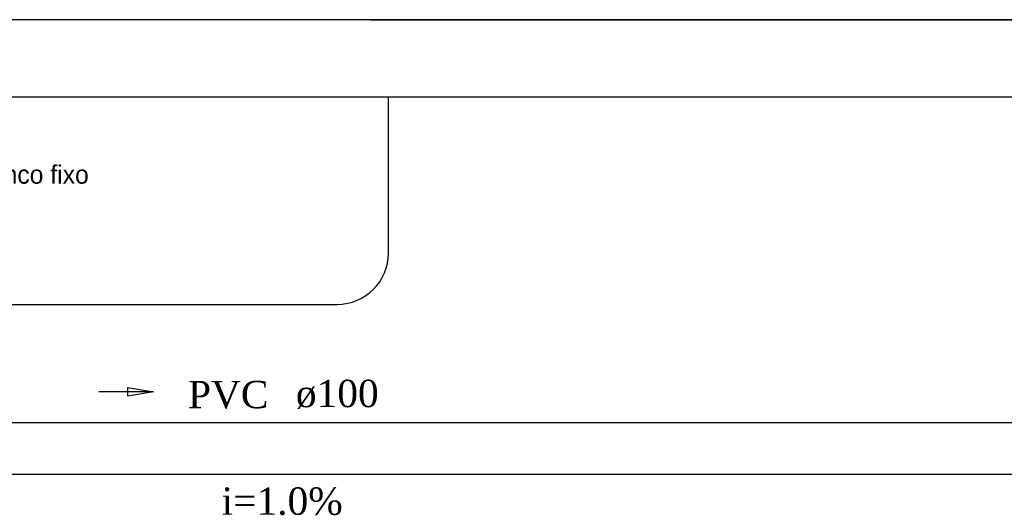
# Model space of a CAD drawing. Header units: millimetres. Extents: x 664 to 730045, y -4 to 80.
# Tile 25 of 78: x 695.25 to 702.86, y 35.83 to 39.6. Entities that reach past the tile are written whole.
import ezdxf

# ---------------------------------------------------------------- set-up
doc = ezdxf.new("R2010")
doc.units = ezdxf.units.MM
doc.header["$MEASUREMENT"] = 0
for name, color, linetype, lineweight in [('TQ-Sentido tubo', 7, 'Continuous', 20), ('TQ-Seção tubo', 1, 'Continuous', 30), ('TQ-Textos tubo', 7, 'Continuous', 20)]:
    doc.layers.add(name, color=color, linetype=linetype, lineweight=lineweight)
doc.styles.add('CenturyGothic', font='GOTHIC.TTF')
doc.styles.add('TimesNewRoman', font='times.ttf')
doc.dimstyles.get("Standard").update_dxf_attribs({"dimtxt": 0.18, "dimasz": 0.18, "dimexe": 0.18, "dimexo": 0.0625, "dimgap": 0.09, "dimtad": 0, "dimtih": 1, "dimtoh": 1, "dimdec": 4, "dimzin": 0, "dimdsep": 46, "dimtxsty": 'Standard', "dimcen": 0.09, "dimadec": 0, "dimazin": 0, "dimtfac": 1, "dimtdec": 4, "dimtofl": 0, "dimtmove": 0, "dimatfit": 3, "dimfxl": 0, "dimtolj": 1, "dimtzin": 0, "dimarcsym": 0})

msp = doc.modelspace()

# ---------------------------------------------------------------- linework, layer by layer
at = {"color": 7}
for p, q in [((708.9741, 39.5981), (683.6961, 39.5981)), ((697.9601, 39.6001), (698.5461, 39.6001)), ((697.9701, 39.5981), (698.5641, 39.5981)), ((698.5461, 39.6001), (708.9291, 39.6001)), ((702.6861, 39.0011), (683.6961, 39.0011)), ((683.7101, 39.0031), (703.1161, 39.0031)), ((698.1011, 37.7961), (698.1011, 39.0031)), ((698.1011, 37.7961), (698.1011, 39.0031)), ((692.8511, 37.3971), (697.7021, 37.3971)), ((692.8511, 37.3971), (697.7021, 37.3971))]:
    msp.add_line(p, q, dxfattribs=at)
msp.add_lwpolyline([(697.9701, 39.5981), (698.5641, 39.5981)], dxfattribs=at)
msp.add_arc((697.7021, 37.7961), 0.398, 270, 0, dxfattribs=at)
msp.add_arc((697.7021, 37.7961), 0.398, 270, 0, dxfattribs=at)
at = {"layer": 'TQ-Seção tubo'}
for p, q in [((691.5755, 36.4837), (703.0701, 36.4837)), ((691.5755, 36.0837), (703.0701, 36.0837))]:
    msp.add_line(p, q, dxfattribs=at)

# ---------------------------------------------------------------- texts
at = {"color": 7, "insert": (694.8901, 38.3293), "char_height": 0.14299, "width": 1.944531, "attachment_point": 7, "line_spacing_factor": 0.798, "style": 'CenturyGothic'}
msp.add_mtext('Banco fixo', dxfattribs=at)
at = {"layer": 'TQ-Textos tubo', "char_height": 0.2118, "line_spacing_factor": 0.798, "style": 'TimesNewRoman'}
for s, insert, width, attachment_point in [('PVC', (697.1721, 36.59), 1.15604, 9), ('ø100', (697.3841, 36.59), 1.193706, 7), ('i=1.0%', (697.2781, 35.766), 1.741303, 8)]:
    msp.add_mtext(s, dxfattribs=dict(at, insert=insert, width=width, attachment_point=attachment_point))

# ---------------------------------------------------------------- leaders
at = {"layer": 'TQ-Sentido tubo'}
msp.add_leader([(696.284, 36.7212), (695.86, 36.7212)], dimstyle='Standard', override={"dimasz": 0.2, "dimldrblk": 'CLOSED'}, dxfattribs=at)

doc.saveas('drawing.dxf')
